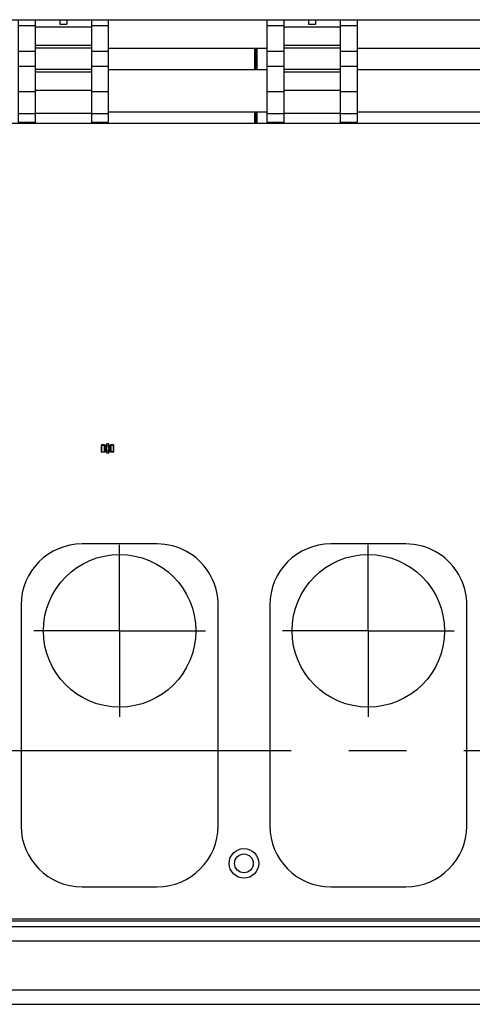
# Model space of a CAD drawing. Header units: millimetres. Extents: x 0 to 1189, y 0 to 841.
# Tile 133 of 184: x 513 to 552, y 584 to 668. Entities that reach past the tile are written whole.
import ezdxf

# ---------------------------------------------------------------- set-up
doc = ezdxf.new("R2010")
doc.units = ezdxf.units.MM
doc.header["$LTSCALE"] = 65.395
doc.linetypes.add('CENTER', pattern=[0.6, 0.375, -0.075, 0.075, -0.075])
for name, color, linetype in [('1907_722101_29_ABL485', 7, 'CONTINUOUS'), ('1907_722101_29_T2_PBL486', 7, 'CONTINUOUS'), ('1947_111100_12_SIMPLE1_T1_X_PBL222', 7, 'CONTINUOUS'), ('1947_111100_12_SIMPLE1_X_ABL221', 7, 'CONTINUOUS'), ('1947_111200_09_SIMPLE1_C_ABL225', 7, 'CONTINUOUS'), ('1947_111200_09_SIMPLE1_T6_C_PBL318', 7, 'CONTINUOUS'), ('1947_111200_09_SIMPLE1_T6_C_PBL382', 7, 'CONTINUOUS'), ('1947_832000_08_SIMPLE1_T2_X_PBL320', 7, 'CONTINUOUS'), ('1947_832000_08_SIMPLE1_T2_X_PBL383', 7, 'CONTINUOUS'), ('1947_832000_08_SIMPLE1_T3_X_PBL317', 7, 'CONTINUOUS'), ('1947_832000_08_SIMPLE1_T3_X_PBL333', 7, 'CONTINUOUS'), ('1947_832000_08_SIMPLE1_T3_X_PBL381', 7, 'CONTINUOUS'), ('1947_832000_08_SIMPLE1_T3_X_PBL384', 7, 'CONTINUOUS'), ('1947_832000_08_SIMPLE1_T5_X_PBL480', 7, 'CONTINUOUS'), ('1947_832000_08_SIMPLE1_T5_X_PBL481', 7, 'CONTINUOUS'), ('1947_832000_08_SIMPLE1_X_ABL250', 7, 'CONTINUOUS'), ('1947_861100_01_ABL335', 7, 'CONTINUOUS'), ('1947_864200_02_ABL484', 7, 'CONTINUOUS'), ('32087_000000_TLKGS_MARKETING_ABL3', 7, 'CONTINUOUS'), ('32087_030000_TLKGS_ABL260', 7, 'CONTINUOUS'), ('32087_030000_TLKGS_V_ABL9', 7, 'CONTINUOUS'), ('32087_100000_TLKGS_V_ABL206', 7, 'CONTINUOUS'), ('32087_111000_01_SIMPLE1_X_ABL220', 7, 'CONTINUOUS'), ('32087_171000_01_SIMPLE1_T2_X_PBL316', 7, 'CONTINUOUS'), ('32087_171000_01_SIMPLE1_T2_X_PBL380', 7, 'CONTINUOUS'), ('32087_171000_01_SIMPLE1_X_ABL286', 7, 'CONTINUOUS'), ('32087_700000_TLKGS_V_ABL10', 7, 'CONTINUOUS'), ('32087_727000_01_SIMPLE1_T1_X_PBL12', 7, 'CONTINUOUS'), ('32087_727000_01_SIMPLE1_X_ABL11', 7, 'CONTINUOUS'), ('32087_800000_TLKGS_ABL334', 7, 'CONTINUOUS'), ('32087_800000_TLKGS_V_ABL20', 7, 'CONTINUOUS'), ('8M32E_GENSET_GENERATOR_ABL368', 7, 'CONTINUOUS'), ('8M32E_GENSET_GENERATOR_T1_PBL369', 7, 'CONTINUOUS'), ('8M32E_GENSET_GRUNDRAHMEN_ABL59', 7, 'CONTINUOUS'), ('8M32E_GENSET_GRUNDRAHMEN_T1_PBL60', 7, 'CONTINUOUS'), ('D3902-L10_PBL336', 7, 'CONTINUOUS'), ('new_view_2_VBL0', 7, 'CONTINUOUS')]:
    doc.layers.add(name, color=color, linetype=linetype)

# ---------------------------------------------------------------- blocks, each defined once
blk = doc.blocks.new('32087_727000_01_SIMPLE1_T1_X_PBL12', base_point=(505.894, 695.361))
at = {"layer": '32087_727000_01_SIMPLE1_T1_X_PBL12', "color": 7, "linetype": 'Continuous'}
blk.add_line((445.678, 667.799), (621.358, 667.799), dxfattribs=at)
blk = doc.blocks.new('32087_727000_01_SIMPLE1_X_ABL11', base_point=(505.894, 695.361))
at = {"layer": '32087_727000_01_SIMPLE1_T1_X_PBL12'}
blk.add_blockref('32087_727000_01_SIMPLE1_T1_X_PBL12', (505.894, 695.361), dxfattribs=at)
blk = doc.blocks.new('32087_700000_TLKGS_V_ABL10', base_point=(505.894, 695.361))
at = {"layer": '32087_727000_01_SIMPLE1_X_ABL11'}
blk.add_blockref('32087_727000_01_SIMPLE1_X_ABL11', (505.894, 695.361), dxfattribs=at)
blk = doc.blocks.new('1947_832000_08_SIMPLE1_T3_X_PBL317', base_point=(513.818, 663.44))
at = {"layer": '1947_832000_08_SIMPLE1_T3_X_PBL317', "color": 7, "linetype": 'Continuous'}
for p, q in [((513.098, 667.799), (513.098, 659.081)), ((514.538, 667.269), (514.538, 665.601)), ((514.538, 663.317), (514.538, 661.653)), ((513.098, 659.081), (514.538, 659.081))]:
    blk.add_line(p, q, dxfattribs=at)
at = {"layer": '1947_832000_08_SIMPLE1_T3_X_PBL317', "color": 9, "linetype": 'Continuous'}
for p, q in [((514.538, 667.269), (513.098, 667.269)), ((514.538, 665.096), (513.098, 665.096)), ((514.538, 663.825), (513.098, 663.825)), ((514.538, 661.653), (513.098, 661.653)), ((514.538, 659.771), (513.098, 659.771))]:
    blk.add_line(p, q, dxfattribs=at)
blk = doc.blocks.new('1947_832000_08_SIMPLE1_T2_X_PBL320', base_point=(516.938, 663.38))
at = {"layer": '1947_832000_08_SIMPLE1_T2_X_PBL320', "color": 7, "linetype": 'Continuous'}
for p, q in [((514.538, 667.799), (514.538, 663.317)), ((516.638, 667.799), (516.638, 667.415)), ((516.638, 667.415), (517.238, 667.415)), ((517.238, 667.799), (517.238, 667.415)), ((519.338, 667.799), (519.338, 663.317)), ((514.538, 662.308), (514.538, 658.961)), ((519.338, 661.757), (519.338, 658.961)), ((514.538, 658.997), (519.338, 658.997))]:
    blk.add_line(p, q, dxfattribs=at)
at = {"layer": '1947_832000_08_SIMPLE1_T2_X_PBL320', "color": 9, "linetype": 'Continuous'}
for p, q in [((519.338, 667.161), (514.538, 667.161)), ((519.338, 665.601), (514.538, 665.601)), ((519.338, 665.361), (514.538, 665.361)), ((519.338, 663.557), (514.538, 663.557)), ((519.338, 663.317), (514.538, 663.317)), ((519.338, 661.757), (514.538, 661.757)), ((519.338, 659.797), (514.538, 659.797))]:
    blk.add_line(p, q, dxfattribs=at)
blk = doc.blocks.new('1947_832000_08_SIMPLE1_T3_X_PBL333', base_point=(520.058, 663.44))
at = {"layer": '1947_832000_08_SIMPLE1_T3_X_PBL333', "color": 7, "linetype": 'Continuous'}
for p, q in [((520.778, 667.799), (520.778, 659.081)), ((519.338, 667.269), (519.338, 665.601)), ((519.338, 663.317), (519.338, 661.653)), ((519.338, 659.081), (520.778, 659.081))]:
    blk.add_line(p, q, dxfattribs=at)
at = {"layer": '1947_832000_08_SIMPLE1_T3_X_PBL333', "color": 9, "linetype": 'Continuous'}
for p, q in [((520.778, 667.269), (519.338, 667.269)), ((520.778, 665.096), (519.338, 665.096)), ((520.778, 663.825), (519.338, 663.825)), ((520.778, 661.653), (519.338, 661.653)), ((520.778, 659.771), (519.338, 659.771))]:
    blk.add_line(p, q, dxfattribs=at)
blk = doc.blocks.new('1947_832000_08_SIMPLE1_T3_X_PBL381', base_point=(535.018, 663.44))
at = {"layer": '1947_832000_08_SIMPLE1_T3_X_PBL381', "color": 7, "linetype": 'Continuous'}
for p, q in [((534.298, 667.799), (534.298, 659.081)), ((535.738, 667.269), (535.738, 665.601)), ((535.738, 663.317), (535.738, 661.653)), ((534.298, 659.081), (535.738, 659.081))]:
    blk.add_line(p, q, dxfattribs=at)
at = {"layer": '1947_832000_08_SIMPLE1_T3_X_PBL381', "color": 9, "linetype": 'Continuous'}
for p, q in [((535.738, 667.269), (534.298, 667.269)), ((535.738, 665.096), (534.298, 665.096)), ((535.738, 663.825), (534.298, 663.825)), ((535.738, 661.653), (534.298, 661.653)), ((535.738, 659.771), (534.298, 659.771))]:
    blk.add_line(p, q, dxfattribs=at)
blk = doc.blocks.new('1947_832000_08_SIMPLE1_T2_X_PBL383', base_point=(538.138, 663.38))
at = {"layer": '1947_832000_08_SIMPLE1_T2_X_PBL383', "color": 7, "linetype": 'Continuous'}
for p, q in [((535.738, 667.799), (535.738, 663.317)), ((537.838, 667.799), (537.838, 667.415)), ((537.838, 667.415), (538.438, 667.415)), ((538.438, 667.799), (538.438, 667.415)), ((540.538, 667.799), (540.538, 663.317)), ((535.738, 662.308), (535.738, 658.961)), ((540.538, 661.757), (540.538, 658.961)), ((535.738, 658.997), (540.538, 658.997))]:
    blk.add_line(p, q, dxfattribs=at)
at = {"layer": '1947_832000_08_SIMPLE1_T2_X_PBL383', "color": 9, "linetype": 'Continuous'}
for p, q in [((540.538, 667.161), (535.738, 667.161)), ((540.538, 665.601), (535.738, 665.601)), ((540.538, 665.361), (535.738, 665.361)), ((540.538, 663.557), (535.738, 663.557)), ((540.538, 663.317), (535.738, 663.317)), ((540.538, 661.757), (535.738, 661.757)), ((540.538, 659.797), (535.738, 659.797))]:
    blk.add_line(p, q, dxfattribs=at)
blk = doc.blocks.new('1947_832000_08_SIMPLE1_T3_X_PBL384', base_point=(541.258, 663.44))
at = {"layer": '1947_832000_08_SIMPLE1_T3_X_PBL384', "color": 7, "linetype": 'Continuous'}
for p, q in [((541.978, 667.799), (541.978, 659.081)), ((540.538, 667.269), (540.538, 665.601)), ((540.538, 663.317), (540.538, 661.653)), ((540.538, 659.081), (541.978, 659.081))]:
    blk.add_line(p, q, dxfattribs=at)
at = {"layer": '1947_832000_08_SIMPLE1_T3_X_PBL384', "color": 9, "linetype": 'Continuous'}
for p, q in [((541.978, 667.269), (540.538, 667.269)), ((541.978, 665.096), (540.538, 665.096)), ((541.978, 663.825), (540.538, 663.825)), ((541.978, 661.653), (540.538, 661.653)), ((541.978, 659.771), (540.538, 659.771))]:
    blk.add_line(p, q, dxfattribs=at)
blk = doc.blocks.new('1947_832000_08_SIMPLE1_T5_X_PBL480', base_point=(527.538, 661.761))
at = {"layer": '1947_832000_08_SIMPLE1_T5_X_PBL480', "color": 7, "linetype": 'Continuous'}
for p, q in [((520.778, 663.561), (534.298, 663.561)), ((541.978, 663.561), (555.498, 663.561)), ((520.778, 659.961), (534.298, 659.961)), ((541.978, 659.961), (555.498, 659.961))]:
    blk.add_line(p, q, dxfattribs=at)
blk = doc.blocks.new('1947_832000_08_SIMPLE1_T5_X_PBL481', base_point=(527.538, 665.361))
at = {"layer": '1947_832000_08_SIMPLE1_T5_X_PBL481', "color": 7, "linetype": 'Continuous'}
for p, q in [((520.778, 665.361), (534.298, 665.361)), ((541.978, 665.361), (555.498, 665.361))]:
    blk.add_line(p, q, dxfattribs=at)
blk = doc.blocks.new('1947_832000_08_SIMPLE1_X_ABL250', base_point=(527.538, 663.38))
at = {"layer": '1947_832000_08_SIMPLE1_T2_X_PBL320'}
blk.add_blockref('1947_832000_08_SIMPLE1_T2_X_PBL320', (516.938, 663.38), dxfattribs=at)
at = {"layer": '1947_832000_08_SIMPLE1_T2_X_PBL383'}
blk.add_blockref('1947_832000_08_SIMPLE1_T2_X_PBL383', (538.138, 663.38), dxfattribs=at)
at = {"layer": '1947_832000_08_SIMPLE1_T3_X_PBL317'}
blk.add_blockref('1947_832000_08_SIMPLE1_T3_X_PBL317', (513.818, 663.44), dxfattribs=at)
at = {"layer": '1947_832000_08_SIMPLE1_T3_X_PBL333'}
blk.add_blockref('1947_832000_08_SIMPLE1_T3_X_PBL333', (520.058, 663.44), dxfattribs=at)
at = {"layer": '1947_832000_08_SIMPLE1_T3_X_PBL381'}
blk.add_blockref('1947_832000_08_SIMPLE1_T3_X_PBL381', (535.018, 663.44), dxfattribs=at)
at = {"layer": '1947_832000_08_SIMPLE1_T3_X_PBL384'}
blk.add_blockref('1947_832000_08_SIMPLE1_T3_X_PBL384', (541.258, 663.44), dxfattribs=at)
at = {"layer": '1947_832000_08_SIMPLE1_T5_X_PBL480'}
blk.add_blockref('1947_832000_08_SIMPLE1_T5_X_PBL480', (527.538, 661.761), dxfattribs=at)
at = {"layer": '1947_832000_08_SIMPLE1_T5_X_PBL481'}
blk.add_blockref('1947_832000_08_SIMPLE1_T5_X_PBL481', (527.538, 665.361), dxfattribs=at)
blk = doc.blocks.new('32087_800000_TLKGS_V_ABL20', base_point=(503.752, 647.283))
at = {"layer": '1947_832000_08_SIMPLE1_X_ABL250'}
blk.add_blockref('1947_832000_08_SIMPLE1_X_ABL250', (527.538, 663.38), dxfattribs=at)
blk = doc.blocks.new('1947_111100_12_SIMPLE1_T1_X_PBL222', base_point=(530.378, 621.461))
at = {"layer": '1947_111100_12_SIMPLE1_T1_X_PBL222', "color": 7, "linetype": 'Continuous'}
for p, q in [((617.708, 658.961), (477.338, 658.961)), ((595.538, 591.041), (429.738, 591.041)), ((595.538, 590.561), (429.738, 590.561)), ((433.526, 589.361), (595.538, 589.361)), ((596.151, 585.161), (431.738, 585.161))]:
    blk.add_line(p, q, dxfattribs=at)
at = {"layer": '1947_111100_12_SIMPLE1_T1_X_PBL222', "color": 9, "linetype": 'Continuous'}
blk.add_line((595.538, 591.201), (429.738, 591.201), dxfattribs=at)
at = {"layer": '1947_111100_12_SIMPLE1_T1_X_PBL222', "color": 7, "linetype": 'Continuous'}
for radius in [1.26, 0.8]:
    blk.add_circle((532.338, 595.961), radius, dxfattribs=at)
blk = doc.blocks.new('1947_111100_12_SIMPLE1_X_ABL221', base_point=(530.378, 621.461))
at = {"layer": '1947_111100_12_SIMPLE1_T1_X_PBL222'}
blk.add_blockref('1947_111100_12_SIMPLE1_T1_X_PBL222', (530.378, 621.461), dxfattribs=at)
blk = doc.blocks.new('32087_111000_01_SIMPLE1_X_ABL220', base_point=(530.378, 621.461))
at = {"layer": '1947_111100_12_SIMPLE1_X_ABL221'}
blk.add_blockref('1947_111100_12_SIMPLE1_X_ABL221', (530.378, 621.461), dxfattribs=at)
blk = doc.blocks.new('1947_111200_09_SIMPLE1_T6_C_PBL318', base_point=(521.74, 608.561))
at = {"layer": '1947_111200_09_SIMPLE1_T6_C_PBL318', "color": 7, "linetype": 'Continuous'}
for p, q in [((524.94, 623.161), (518.54, 623.161)), ((513.34, 617.961), (513.34, 599.161)), ((530.14, 599.161), (530.14, 617.957)), ((518.54, 593.961), (524.94, 593.961))]:
    blk.add_line(p, q, dxfattribs=at)
at = {"layer": '1947_111200_09_SIMPLE1_T6_C_PBL318', "color": 2, "linetype": 'CENTER'}
for q in [(521.74, 623.081), (514.42, 615.761), (521.74, 608.441), (529.06, 615.761)]:
    blk.add_line((521.74, 615.761), q, dxfattribs=at)
at = {"layer": '1947_111200_09_SIMPLE1_T6_C_PBL318', "color": 7, "linetype": 'Continuous'}
blk.add_circle((521.74, 615.761), 6.5, dxfattribs=at)
for centre, radius, start, end in [((518.54, 617.961), 5.2, 90, 180), ((524.94, 617.961), 5.2, 32.29707, 90), ((524.982, 617.983), 5.152, 23.90049, 32.33615), ((524.923, 617.957), 5.217, 0, 23.90049), ((518.54, 599.161), 5.2, 180, 270), ((524.94, 599.161), 5.2, 270, 360)]:
    blk.add_arc(centre, radius, start, end, dxfattribs=at)
blk = doc.blocks.new('1947_111200_09_SIMPLE1_T6_C_PBL382', base_point=(542.94, 608.561))
at = {"layer": '1947_111200_09_SIMPLE1_T6_C_PBL382', "color": 7, "linetype": 'Continuous'}
for p, q in [((546.14, 623.161), (539.74, 623.161)), ((534.54, 617.961), (534.54, 599.161)), ((551.34, 599.161), (551.34, 617.957)), ((539.74, 593.961), (546.14, 593.961))]:
    blk.add_line(p, q, dxfattribs=at)
at = {"layer": '1947_111200_09_SIMPLE1_T6_C_PBL382', "color": 2, "linetype": 'CENTER'}
for q in [(542.94, 623.081), (535.62, 615.761), (542.94, 608.441), (550.26, 615.761)]:
    blk.add_line((542.94, 615.761), q, dxfattribs=at)
at = {"layer": '1947_111200_09_SIMPLE1_T6_C_PBL382', "color": 7, "linetype": 'Continuous'}
blk.add_circle((542.94, 615.761), 6.5, dxfattribs=at)
for centre, radius, start, end in [((539.74, 617.961), 5.2, 90, 180), ((546.14, 617.961), 5.2, 32.29707, 90), ((546.182, 617.983), 5.152, 23.90049, 32.33615), ((546.123, 617.957), 5.217, 0, 23.90049), ((539.74, 599.161), 5.2, 180, 270), ((546.14, 599.161), 5.2, 270, 360)]:
    blk.add_arc(centre, radius, start, end, dxfattribs=at)
blk = doc.blocks.new('1947_111200_09_SIMPLE1_C_ABL225', base_point=(533.618, 625.511))
at = {"layer": '1947_111200_09_SIMPLE1_T6_C_PBL318'}
blk.add_blockref('1947_111200_09_SIMPLE1_T6_C_PBL318', (521.74, 608.561), dxfattribs=at)
at = {"layer": '1947_111200_09_SIMPLE1_T6_C_PBL382'}
blk.add_blockref('1947_111200_09_SIMPLE1_T6_C_PBL382', (542.94, 608.561), dxfattribs=at)
blk = doc.blocks.new('32087_171000_01_SIMPLE1_T2_X_PBL316', base_point=(522.778, 662.161))
at = {"layer": '32087_171000_01_SIMPLE1_T2_X_PBL316', "color": 7, "linetype": 'Continuous'}
for p, q in [((512.218, 663.561), (512.218, 665.361)), ((512.278, 663.561), (512.278, 665.361)), ((533.278, 663.561), (533.278, 665.361)), ((533.338, 663.561), (533.338, 665.361)), ((512.218, 658.961), (512.218, 659.961)), ((512.278, 658.961), (512.278, 659.961)), ((533.278, 658.961), (533.278, 659.961)), ((533.338, 658.961), (533.338, 659.961))]:
    blk.add_line(p, q, dxfattribs=at)
blk = doc.blocks.new('32087_171000_01_SIMPLE1_T2_X_PBL380', base_point=(543.978, 662.161))
at = {"layer": '32087_171000_01_SIMPLE1_T2_X_PBL380', "color": 7, "linetype": 'Continuous'}
for p, q in [((533.418, 663.561), (533.418, 665.361)), ((533.478, 663.561), (533.478, 665.361)), ((554.478, 663.561), (554.478, 665.361)), ((554.538, 663.561), (554.538, 665.361)), ((533.418, 658.961), (533.418, 659.961)), ((533.478, 658.961), (533.478, 659.961)), ((554.478, 658.961), (554.478, 659.961)), ((554.538, 658.961), (554.538, 659.961))]:
    blk.add_line(p, q, dxfattribs=at)
blk = doc.blocks.new('32087_171000_01_SIMPLE1_X_ABL286', base_point=(543.908, 662.281))
at = {"layer": '32087_171000_01_SIMPLE1_T2_X_PBL316'}
blk.add_blockref('32087_171000_01_SIMPLE1_T2_X_PBL316', (522.778, 662.161), dxfattribs=at)
at = {"layer": '32087_171000_01_SIMPLE1_T2_X_PBL380'}
blk.add_blockref('32087_171000_01_SIMPLE1_T2_X_PBL380', (543.978, 662.161), dxfattribs=at)
blk = doc.blocks.new('32087_100000_TLKGS_V_ABL206', base_point=(529.878, 634.561))
at = {"layer": '1947_111200_09_SIMPLE1_C_ABL225'}
blk.add_blockref('1947_111200_09_SIMPLE1_C_ABL225', (533.618, 625.511), dxfattribs=at)
at = {"layer": '32087_111000_01_SIMPLE1_X_ABL220'}
blk.add_blockref('32087_111000_01_SIMPLE1_X_ABL220', (530.378, 621.461), dxfattribs=at)
at = {"layer": '32087_171000_01_SIMPLE1_X_ABL286'}
blk.add_blockref('32087_171000_01_SIMPLE1_X_ABL286', (543.908, 662.281), dxfattribs=at)
blk = doc.blocks.new('32087_030000_TLKGS_V_ABL9', base_point=(505.894, 653.181))
at = {"layer": '32087_100000_TLKGS_V_ABL206'}
blk.add_blockref('32087_100000_TLKGS_V_ABL206', (529.878, 634.561), dxfattribs=at)
at = {"layer": '32087_700000_TLKGS_V_ABL10'}
blk.add_blockref('32087_700000_TLKGS_V_ABL10', (505.894, 695.361), dxfattribs=at)
at = {"layer": '32087_800000_TLKGS_V_ABL20'}
blk.add_blockref('32087_800000_TLKGS_V_ABL20', (503.752, 647.283), dxfattribs=at)
blk = doc.blocks.new('D3902-L10_PBL336', base_point=(520.718, 631.281))
at = {"layer": 'D3902-L10_PBL336', "color": 7, "linetype": 'Continuous'}
for p, q in [((520.215, 631.601), (520.178, 631.564)), ((520.178, 631.564), (520.178, 630.998)), ((520.215, 630.961), (520.215, 631.601)), ((520.419, 631.601), (520.215, 631.601)), ((520.419, 631.601), (520.419, 630.961)), ((520.489, 631.56), (520.419, 631.601)), ((520.482, 631.564), (520.482, 630.998)), ((520.489, 631.56), (520.509, 631.555)), ((520.578, 631.555), (520.509, 631.555)), ((520.618, 631.614), (520.653, 631.673)), ((520.618, 631.614), (520.618, 630.948)), ((520.784, 631.673), (520.653, 631.673)), ((520.784, 631.477), (520.653, 631.477)), ((520.784, 631.673), (520.818, 631.614)), ((520.818, 631.614), (520.818, 630.948)), ((520.928, 631.555), (520.858, 631.555)), ((521.018, 631.601), (520.948, 631.56)), ((520.954, 630.998), (520.954, 631.564)), ((521.018, 630.961), (521.018, 631.601)), ((521.221, 631.601), (521.018, 631.601)), ((521.221, 630.961), (521.221, 631.601)), ((521.258, 631.564), (521.221, 631.601)), ((521.258, 630.998), (521.258, 631.564)), ((520.215, 630.961), (520.178, 630.998)), ((520.419, 630.961), (520.215, 630.961)), ((520.489, 631.001), (520.419, 630.961)), ((520.489, 631.001), (520.509, 631.007)), ((520.578, 631.007), (520.509, 631.007)), ((520.618, 630.948), (520.653, 630.888)), ((520.784, 631.084), (520.653, 631.084)), ((520.784, 630.888), (520.653, 630.888)), ((520.784, 630.888), (520.818, 630.948)), ((520.928, 631.007), (520.858, 631.007)), ((521.018, 630.961), (520.948, 631.001)), ((521.221, 630.961), (521.018, 630.961)), ((521.258, 630.998), (521.221, 630.961))]:
    blk.add_line(p, q, dxfattribs=at)
at = {"layer": 'D3902-L10_PBL336', "color": 2, "linetype": 'Continuous'}
for p, q in [((520.178, 631.564), (520.482, 631.564)), ((521.258, 631.564), (520.954, 631.564)), ((520.178, 630.998), (520.482, 630.998)), ((521.258, 630.998), (520.954, 630.998))]:
    blk.add_line(p, q, dxfattribs=at)
at = {"layer": 'D3902-L10_PBL336', "color": 9, "linetype": 'Continuous'}
for p, q in [((520.489, 631.001), (520.489, 631.56)), ((520.509, 631.007), (520.509, 631.555)), ((520.578, 631.555), (520.578, 631.007)), ((520.858, 631.007), (520.858, 631.555)), ((520.928, 631.555), (520.928, 631.007)), ((520.948, 631.56), (520.948, 631.001))]:
    blk.add_line(p, q, dxfattribs=at)
at = {"layer": 'D3902-L10_PBL336', "color": 7, "linetype": 'Continuous'}
for centre, start, end in [((520.578, 631.595), 270, 360), ((520.858, 631.595), 180, 270), ((520.928, 631.595), 270, 300), ((520.578, 630.967), 0, 90), ((520.858, 630.967), 90, 180), ((520.928, 630.967), 60, 90)]:
    blk.add_arc(centre, 0.04, start, end, dxfattribs=at)
for points in [[(520.653, 631.673), (520.635, 631.644), (520.609, 631.575), (520.635, 631.507), (520.653, 631.477)], [(520.653, 631.477), (520.634, 631.413), (520.61, 631.281), (520.634, 631.148), (520.653, 631.084)], [(520.784, 631.673), (520.801, 631.644), (520.828, 631.575), (520.801, 631.507), (520.784, 631.477)], [(520.784, 631.477), (520.802, 631.413), (520.826, 631.281), (520.802, 631.148), (520.784, 631.084)], [(520.653, 631.084), (520.635, 631.055), (520.609, 630.986), (520.635, 630.918), (520.653, 630.888)], [(520.784, 631.084), (520.801, 631.055), (520.828, 630.986), (520.801, 630.918), (520.784, 630.888)]]:
    blk.add_open_spline(points, degree=3, knots=[0, 0, 0, 0, 0.5, 1, 1, 1, 1], dxfattribs=at)
blk = doc.blocks.new('1947_861100_01_ABL335', base_point=(520.718, 631.281))
at = {"layer": 'D3902-L10_PBL336'}
blk.add_blockref('D3902-L10_PBL336', (520.718, 631.281), dxfattribs=at)
blk = doc.blocks.new('1907_722101_29_T2_PBL486', base_point=(617.892, 667.315))
at = {"layer": '1907_722101_29_T2_PBL486', "color": 7, "linetype": 'Continuous'}
for p, q in [((616.025, 667.799), (617.065, 666.981)), ((619.682, 666.852), (619.682, 667.799)), ((619.698, 666.907), (619.698, 667.799)), ((619.758, 667.799), (619.758, 666.913)), ((617.098, 666.971), (617.118, 666.971)), ((617.158, 666.831), (617.158, 666.95)), ((617.158, 666.831), (619.657, 666.831)), ((619.657, 666.831), (619.69, 666.831)), ((619.682, 666.891), (619.69, 666.891)), ((619.69, 666.831), (619.69, 666.891)), ((619.698, 666.907), (619.718, 666.907)), ((619.698, 666.899), (619.698, 666.907)), ((619.718, 666.899), (619.698, 666.899))]:
    blk.add_line(p, q, dxfattribs=at)
at = {"layer": '1907_722101_29_T2_PBL486', "color": 9, "linetype": 'Continuous'}
for p, q in [((617.158, 666.841), (619.663, 666.841)), ((619.718, 666.871), (619.696, 666.893)), ((619.698, 666.913), (619.718, 666.913))]:
    blk.add_line(p, q, dxfattribs=at)
at = {"layer": '1907_722101_29_T2_PBL486', "color": 7, "linetype": 'Continuous'}
for radius, end in [(0.008, 360), (0.068, 294.51968)]:
    blk.add_arc((619.69, 666.899), radius, 270, end, dxfattribs=at)
for points in [[(617.065, 666.981), (617.074, 666.974), (617.087, 666.971), (617.098, 666.971)], [(619.682, 666.852), (619.676, 666.85), (619.666, 666.848), (619.666, 666.841)]]:
    blk.add_open_spline(points, degree=3, dxfattribs=at)
for points, knots in [([(617.118, 666.971), (617.123, 666.971), (617.138, 666.97), (617.158, 666.961), (617.158, 666.95)], [0, 0, 0, 0, 0.326665, 1, 1, 1, 1]), ([(619.663, 666.841), (619.662, 666.839), (619.66, 666.836), (619.658, 666.831), (619.657, 666.831)], [0, 0, 0, 0, 0.7056, 1, 1, 1, 1])]:
    blk.add_open_spline(points, degree=3, knots=knots, dxfattribs=at)
blk = doc.blocks.new('1907_722101_29_ABL485', base_point=(617.892, 667.315))
at = {"layer": '1907_722101_29_T2_PBL486'}
blk.add_blockref('1907_722101_29_T2_PBL486', (617.892, 667.315), dxfattribs=at)
blk = doc.blocks.new('1947_864200_02_ABL484', base_point=(617.892, 667.315))
at = {"layer": '1907_722101_29_ABL485'}
blk.add_blockref('1907_722101_29_ABL485', (617.892, 667.315), dxfattribs=at)
blk = doc.blocks.new('32087_800000_TLKGS_ABL334', base_point=(569.968, 649.344))
at = {"layer": '1947_861100_01_ABL335'}
blk.add_blockref('1947_861100_01_ABL335', (520.718, 631.281), dxfattribs=at)
at = {"layer": '1947_864200_02_ABL484'}
blk.add_blockref('1947_864200_02_ABL484', (617.892, 667.315), dxfattribs=at)
blk = doc.blocks.new('32087_030000_TLKGS_ABL260', base_point=(539.548, 649.344))
at = {"layer": '32087_800000_TLKGS_ABL334'}
blk.add_blockref('32087_800000_TLKGS_ABL334', (569.968, 649.344), dxfattribs=at)
blk = doc.blocks.new('32087_000000_TLKGS_MARKETING_ABL3', base_point=(505.332, 653.181))
at = {"layer": '32087_030000_TLKGS_ABL260'}
blk.add_blockref('32087_030000_TLKGS_ABL260', (539.548, 649.344), dxfattribs=at)
at = {"layer": '32087_030000_TLKGS_V_ABL9'}
blk.add_blockref('32087_030000_TLKGS_V_ABL9', (505.894, 653.181), dxfattribs=at)
blk = doc.blocks.new('8M32E_GENSET_GRUNDRAHMEN_T1_PBL60', base_point=(600.258, 558.761))
at = {"layer": '8M32E_GENSET_GRUNDRAHMEN_T1_PBL60', "color": 7, "linetype": 'Continuous'}
blk.add_line((428.818, 583.961), (785.418, 583.961), dxfattribs=at)
blk = doc.blocks.new('8M32E_GENSET_GRUNDRAHMEN_ABL59', base_point=(600.258, 558.761))
at = {"layer": '8M32E_GENSET_GRUNDRAHMEN_T1_PBL60'}
blk.add_blockref('8M32E_GENSET_GRUNDRAHMEN_T1_PBL60', (600.258, 558.761), dxfattribs=at)
blk = doc.blocks.new('8M32E_GENSET_GENERATOR_T1_PBL369', base_point=(597.159, 629.061))
at = {"layer": '8M32E_GENSET_GENERATOR_T1_PBL369', "color": 2, "linetype": 'CENTER'}
blk.add_line((394.14, 605.561), (800.178, 605.561), dxfattribs=at)
blk = doc.blocks.new('8M32E_GENSET_GENERATOR_ABL368', base_point=(597.159, 629.061))
at = {"layer": '8M32E_GENSET_GENERATOR_T1_PBL369'}
blk.add_blockref('8M32E_GENSET_GENERATOR_T1_PBL369', (597.159, 629.061), dxfattribs=at)
blk = doc.blocks.new('NEW_VIEW_2_VBL0', base_point=(574.373, 631.232))
at = {"layer": '32087_000000_TLKGS_MARKETING_ABL3'}
blk.add_blockref('32087_000000_TLKGS_MARKETING_ABL3', (505.332, 653.181), dxfattribs=at)
at = {"layer": '8M32E_GENSET_GENERATOR_ABL368'}
blk.add_blockref('8M32E_GENSET_GENERATOR_ABL368', (597.159, 629.061), dxfattribs=at)
at = {"layer": '8M32E_GENSET_GRUNDRAHMEN_ABL59'}
blk.add_blockref('8M32E_GENSET_GRUNDRAHMEN_ABL59', (600.258, 558.761), dxfattribs=at)

msp = doc.modelspace()

# ---------------------------------------------------------------- block references
at = {"layer": 'new_view_2_VBL0'}
msp.add_blockref('NEW_VIEW_2_VBL0', (574.37274, 631.23233), dxfattribs=at)

doc.saveas('drawing.dxf')
